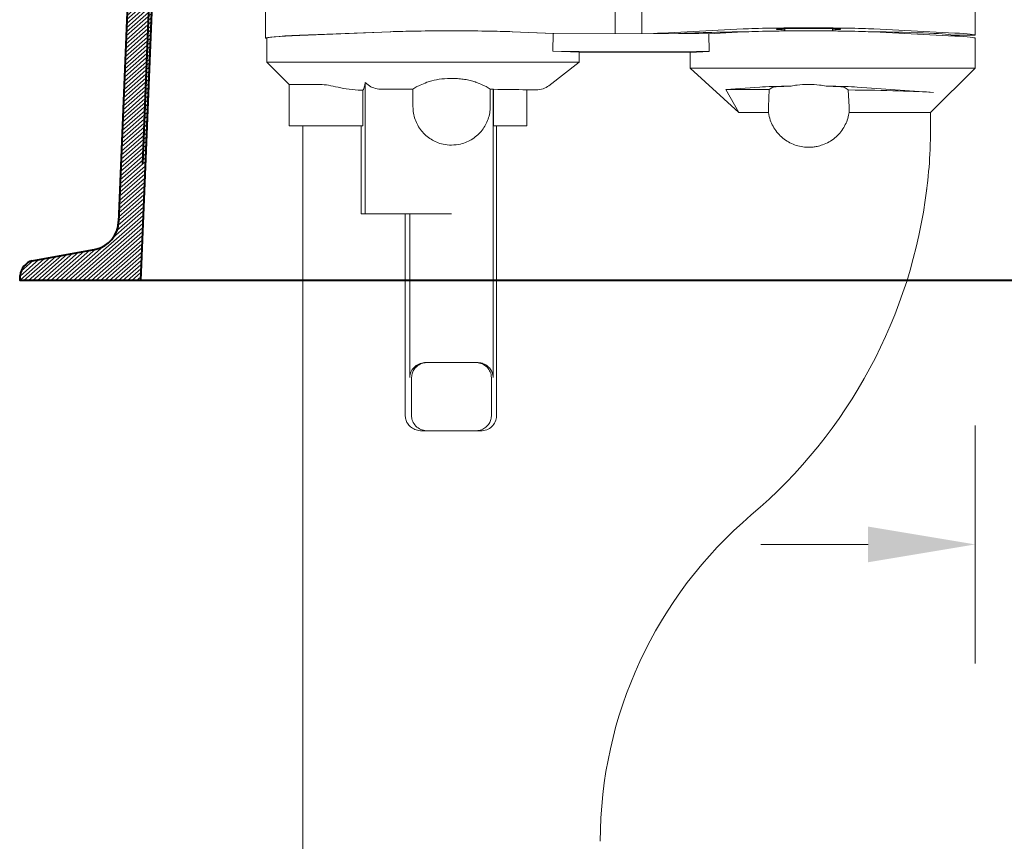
# Model space of a CAD drawing. Header units: metres. Extents: x 162359 to 162848, y 502589 to 502892.
# Tile 23 of 49: x 162842.689 to 162843.02, y 502689.383 to 502689.659. Entities that reach past the tile are written whole.
import ezdxf

# ---------------------------------------------------------------- set-up
doc = ezdxf.new("R2010")
doc.units = ezdxf.units.M
for name, color, linetype, lineweight in [('Default', 7, 'Continuous', 0), ('N-BH-IE-MEUBILAIR_WEGMEUBILAIR-G', 7, 'Continuous', 40), ('X-XX-AL-M', 7, 'Continuous', 18)]:
    doc.layers.add(name, color=color, linetype=linetype, lineweight=lineweight)
doc.styles.add('NLCS-ISO-M20-T18', font='NLCS-ISO.ttf', dxfattribs={"height": 0.036})
doc.dimstyles.new('NLCS-M20-T18-PIJL_L2_H2', dxfattribs={"dimscale": 0.02, "dimtxt": 2.5, "dimasz": 1.8, "dimexe": 2, "dimexo": 2, "dimgap": 0.7, "dimtad": 1, "dimzin": 0, "dimdsep": 46, "dimtxsty": 'NLCS-ISO-M20-T18', "dimcen": 0, "dimdle": 2, "dimclrd": 256, "dimclre": 256, "dimclrt": 10, "dimazin": 0, "dimtfac": 1, "dimtdec": 3, "dimtofl": 0, "dimtmove": 0, "dimatfit": 3, "dimfxl": 2, "dimfxlon": 1, "dimtfillclr": 256, "dimtolj": 1, "dimtzin": 0, "dimlwd": -1, "dimlwe": -1, "dimarcsym": 0})

# ---------------------------------------------------------------- blocks, each defined once
blk = doc.blocks.new('DGN_COMPLEXSHAPE9')
at = {"layer": 'N-BH-IE-MEUBILAIR_WEGMEUBILAIR-G', "lineweight": 13, "ltscale": 6.250000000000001}
for p, q in [((162832.0513079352, 502843.7256649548), (162832.0513079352, 502843.7256649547)), ((162832.0231410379, 502843.7108520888), (162832.0442863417, 502843.7161287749)), ((162832.0442863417, 502843.7161287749), (162832.0442863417, 502843.716128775)), ((162832.0231410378, 502843.7108520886), (162832.0231410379, 502843.7108520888)), ((162832.0193959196, 502843.7056703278), (162832.0193959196, 502843.7056703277))]:
    blk.add_line(p, q, dxfattribs=at)
at = {"layer": 'N-BH-IE-MEUBILAIR_WEGMEUBILAIR-G', "lineweight": 13, "ltscale": 6.250000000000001, "flags": 128}
blk.add_lwpolyline([(162832.0513079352, 502843.7256649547), (162832.0463946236, 502843.9450910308), (162832.0291143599, 502843.9700332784), (162832.0265749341, 502844.0099883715), (162832.0359574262, 502844.0105846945), (162832.0401746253, 502843.9766431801), (162832.0528951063, 502843.9774516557), (162832.0547241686, 502843.9486733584), (162832.0660084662, 502843.9493905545), (162832.0675416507, 502843.9252675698), (162832.0549788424, 502843.9244691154), (162832.0598597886, 502843.7064884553), (162832.0195069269, 502843.7039237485), (162832.0193959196, 502843.7056703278)], dxfattribs=at)
at = {"layer": 'N-BH-IE-MEUBILAIR_WEGMEUBILAIR-G', "lineweight": 13, "ltscale": 6.250000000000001}
for centre, major_axis, ratio, start_param, end_param in [((162832.0418627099, 502843.7255449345), (0.0006173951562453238, -0.009714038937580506), 0.9703747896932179, 0.1940628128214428, 1.521532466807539), ((162832.0252263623, 502843.7052178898), (0.0003820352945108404, -0.006010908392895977), 0.9703747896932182, 3.44097578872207, 4.57559531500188)]:
    blk.add_ellipse(centre, major_axis=major_axis, ratio=ratio, start_param=start_param, end_param=end_param, dxfattribs=at)
blk = doc.blocks.new('*D31')
at = {"layer": 'X-XX-AL-M', "ltscale": 2.5, "transparency": 16777216}
for p, q in [((162843.0103419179, 502689.522539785), (162843.0103419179, 502689.442539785)), ((162843.0473720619, 502689.522539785), (162843.0473720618, 502689.442539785)), ((162842.9743419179, 502689.482539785), (162842.9383419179, 502689.482539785)), ((162843.0833720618, 502689.482539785), (162843.2301720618, 502689.482539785))]:
    blk.add_line(p, q, dxfattribs=at)
for points in [[(162842.9743419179, 502689.488539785), (162842.9743419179, 502689.476539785), (162843.0103419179, 502689.482539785)], [(162843.0833720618, 502689.488539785), (162843.0833720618, 502689.476539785), (162843.0473720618, 502689.482539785)]]:
    blk.add_solid(points, dxfattribs=at)
at = {"layer": 'X-XX-AL-M', "color": 10, "ltscale": 2.5, "transparency": 16777216, "insert": (162843.1747720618, 502689.514539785), "char_height": 0.036, "attachment_point": 5, "style": 'NLCS-ISO-M20-T18'}
blk.add_mtext('\\A1;0.04', dxfattribs=at)

msp = doc.modelspace()

# ---------------------------------------------------------------- hatches: boundary and pattern name
at = {"layer": 'N-BH-IE-MEUBILAIR_WEGMEUBILAIR-G', "lineweight": 13}
h = msp.add_hatch(dxfattribs=at)
h.set_pattern_fill('USER', color=256, scale=0.001, angle=41.36334372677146, style=0, pattern_type=0)
h.set_pattern_definition([(41.36334372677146, (162843.2264092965, 502689.8431333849), (-0.0006608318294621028, 0.0007505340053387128), [])])
edge = h.paths.add_edge_path()
edge.add_line((162842.6893426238, 502689.5729940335), (162842.6893426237, 502689.5729940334))
edge.add_ellipse((162842.6951326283, 502689.5721726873), major_axis=(-3.697605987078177e-13, 0.006023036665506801), ratio=0.9703747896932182, start_angle=377.1533901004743, end_angle=442.1623003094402, ccw=False)
edge.add_line((162842.6934088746, 502689.5779278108), (162842.6934088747, 502689.577927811))
edge.add_line((162842.6934088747, 502689.577927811), (162842.7148462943, 502689.5818526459))
edge.add_line((162842.7148462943, 502689.5818526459), (162842.7148462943, 502689.581852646))
edge.add_ellipse((162842.7130248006, 502689.5914035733), major_axis=(-5.97558408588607e-13, 0.00973363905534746), ratio=0.9703747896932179, start_angle=191.1189801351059, end_angle=267.177388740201)
edge.add_line((162842.7224586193, 502689.5909242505), (162842.7224586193, 502689.5909242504))
edge.add_line((162842.7224586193, 502689.5909242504), (162842.7314731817, 502689.8102201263))
edge.add_line((162842.7314731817, 502689.8102201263), (162842.7158097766, 502689.8362082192))
edge.add_line((162842.7158097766, 502689.8362082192), (162842.7158097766, 502689.8762439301))
edge.add_line((162842.7158097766, 502689.8762439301), (162842.7252111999, 502689.87624393))
edge.add_line((162842.7252111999, 502689.8762439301), (162842.7272670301, 502689.8421032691))
edge.add_line((162842.7272670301, 502689.8421032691), (162842.7400131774, 502689.8421032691))
edge.add_line((162842.7400131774, 502689.8421032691), (162842.7400131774, 502689.8132669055))
edge.add_line((162842.7400131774, 502689.8132669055), (162842.7513202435, 502689.8132669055))
edge.add_line((162842.7513202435, 502689.8132669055), (162842.7513202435, 502689.7890952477))
edge.add_line((162842.7513202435, 502689.7890952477), (162842.7387320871, 502689.7890952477))
edge.add_line((162842.7387320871, 502689.7890952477), (162842.7297769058, 502689.5712439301))
edge.add_line((162842.7297769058, 502689.5712439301), (162842.6893426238, 502689.5712439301))
edge.add_line((162842.6893426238, 502689.5712439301), (162842.6893426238, 502689.5729940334))

# ---------------------------------------------------------------- linework, layer by layer
at = {"layer": 'Default'}
for p, q in [((162842.8983419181, 502689.654313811), (162842.898341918, 502689.6707381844)), ((162843.010341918, 502689.6707381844), (162843.010341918, 502689.6537381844)), ((162842.771841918, 502689.6527205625), (162842.771841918, 502689.6617205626)), ((162842.889341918, 502689.6617205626), (162842.8893419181, 502689.6543326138)), ((162842.7832920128, 502689.6537221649), (162842.8139219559, 502689.654926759)), ((162842.7833668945, 502689.6537009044), (162842.813787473, 502689.654921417)), ((162842.8547618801, 502689.654926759), (162842.868777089, 502689.6543755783)), ((162842.854896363, 502689.6549214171), (162842.8684859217, 502689.6543761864)), ((162842.868364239, 502689.6483787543), (162842.8684859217, 502689.6543761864)), ((162842.9208336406, 502689.6542668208), (162842.8684859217, 502689.6543761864)), ((162842.9323682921, 502689.6558602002), (162842.9051209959, 502689.6544749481)), ((162842.9208336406, 502689.6542668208), (162842.9323682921, 502689.6548573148)), ((162842.9208336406, 502689.6542668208), (162842.9209204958, 502689.6482689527)), ((162842.9463419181, 502689.655184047), (162842.946341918, 502689.6559381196)), ((162842.962341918, 502689.6559381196), (162842.962341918, 502689.6551840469)), ((162843.0035628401, 502689.6544749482), (162842.976315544, 502689.6558602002)), ((162842.976315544, 502689.6548573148), (162843.0035628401, 502689.6534624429)), ((162842.771841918, 502689.6527205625), (162842.772341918, 502689.6527205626)), ((162842.772341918, 502689.6447205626), (162842.772341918, 502689.6527205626)), ((162843.002341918, 502689.6537381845), (162843.002341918, 502689.6535249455)), ((162843.002341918, 502689.6537381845), (162843.010341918, 502689.6537381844)), ((162843.010341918, 502689.6527205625), (162843.010341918, 502689.6427205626)), ((162842.8772718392, 502689.6480213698), (162842.868364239, 502689.6483787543)), ((162842.9209204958, 502689.6482689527), (162842.868364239, 502689.6483787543)), ((162842.8772718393, 502689.6447205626), (162842.8772718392, 502689.6480213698)), ((162842.8772718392, 502689.6480213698), (162842.9145623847, 502689.6479434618)), ((162842.9209204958, 502689.6482689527), (162842.9145623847, 502689.6479434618)), ((162842.9145623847, 502689.6427205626), (162842.9145623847, 502689.6479434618)), ((162842.779841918, 502689.6372205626), (162842.772341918, 502689.6447205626)), ((162842.7833668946, 502689.6447205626), (162842.772341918, 502689.6447205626)), ((162842.813787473, 502689.6447205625), (162842.7833668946, 502689.6447205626)), ((162842.854896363, 502689.6447205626), (162842.813787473, 502689.6447205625)), ((162842.8772718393, 502689.6447205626), (162842.854896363, 502689.6447205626)), ((162842.8670868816, 502689.6367827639), (162842.8772718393, 502689.6447205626)), ((162842.9323682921, 502689.6427205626), (162842.9145623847, 502689.6427205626)), ((162842.9145623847, 502689.6427205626), (162842.9309591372, 502689.6277205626)), ((162843.0035628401, 502689.6427205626), (162842.9323682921, 502689.6427205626)), ((162843.010341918, 502689.6427205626), (162842.995341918, 502689.6277205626)), ((162843.010341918, 502689.6427205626), (162843.0035628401, 502689.6427205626)), ((162842.8053419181, 502689.637871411), (162842.8051843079, 502689.63697553)), ((162842.8063550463, 502689.6370384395), (162842.8053419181, 502689.637871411)), ((162842.8053419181, 502689.637871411), (162842.805341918, 502689.5937205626)), ((162842.779841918, 502689.6233205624), (162842.779841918, 502689.6372205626)), ((162842.779841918, 502689.6372205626), (162842.7895332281, 502689.6372205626)), ((162842.8045210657, 502689.6353135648), (162842.8045462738, 502689.6353236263)), ((162842.8045210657, 502689.6353135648), (162842.8045210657, 502689.6233205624)), ((162842.810456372, 502689.6356412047), (162842.8214083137, 502689.6356412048)), ((162842.8223583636, 502689.6362742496), (162842.8214083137, 502689.6356412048)), ((162842.8214083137, 502689.6356412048), (162842.8214083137, 502689.6297155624)), ((162842.8223799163, 502689.6362859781), (162842.8223709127, 502689.6362814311)), ((162842.8463129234, 502689.6362814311), (162842.8463039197, 502689.6362859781)), ((162842.8473573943, 502689.6355866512), (162842.8463254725, 502689.6362742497)), ((162842.8473573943, 502689.6355866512), (162842.8473573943, 502689.6297155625)), ((162842.8484911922, 502689.6355584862), (162842.848341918, 502689.6355779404)), ((162842.8483419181, 502689.5387205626), (162842.848341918, 502689.6355779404)), ((162842.8484911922, 502689.6355584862), (162842.8484911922, 502689.6233205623)), ((162842.8597160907, 502689.6354048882), (162842.8627747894, 502689.6353968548)), ((162842.8597160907, 502689.6233205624), (162842.8597160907, 502689.6354048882)), ((162842.9265213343, 502689.6355019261), (162842.9380117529, 502689.6362998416)), ((162842.9411395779, 502689.6354621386), (162842.9265213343, 502689.6355019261)), ((162842.9265213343, 502689.6355019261), (162842.9309591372, 502689.6277205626)), ((162842.9411395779, 502689.6354621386), (162842.9408387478, 502689.6297155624)), ((162842.9423583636, 502689.6362742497), (162842.9411395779, 502689.6354621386)), ((162842.9677073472, 502689.6353534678), (162842.9663254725, 502689.6362742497)), ((162842.9677073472, 502689.6353534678), (162842.9680217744, 502689.6297155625)), ((162842.9706720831, 502689.6362998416), (162842.9963519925, 502689.6345165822)), ((162842.9309591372, 502689.6277205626), (162842.9408807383, 502689.6277205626)), ((162842.9408387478, 502689.6297155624), (162842.9408807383, 502689.6277205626)), ((162842.9680217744, 502689.6297155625), (162842.9679866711, 502689.6277205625)), ((162842.9679866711, 502689.6277205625), (162842.995341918, 502689.6277205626)), ((162842.995341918, 502689.6277205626), (162842.995341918, 502689.6227205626)), ((162842.779841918, 502689.6233205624), (162842.8045210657, 502689.6233205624)), ((162842.784341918, 502689.2627919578), (162842.784341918, 502689.6233205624)), ((162842.804007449, 502689.6233205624), (162842.804007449, 502689.5937205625)), ((162842.8484911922, 502689.6233205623), (162842.8597160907, 502689.6233205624)), ((162842.8494631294, 502689.5257205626), (162842.8494631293, 502689.6233205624)), ((162842.805341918, 502689.5937205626), (162842.804007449, 502689.5937205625)), ((162842.834341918, 502689.5937205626), (162842.805341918, 502689.5937205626)), ((162842.818826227, 502689.5257205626), (162842.818826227, 502689.5937205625)), ((162842.820341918, 502689.5387205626), (162842.820341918, 502689.5937205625)), ((162842.8422935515, 502689.5437205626), (162842.8258260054, 502689.5437205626)), ((162842.8428578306, 502689.5437205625), (162842.8422935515, 502689.5437205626)), ((162842.8209347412, 502689.5257205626), (162842.8209347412, 502689.5387205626)), ((162842.8477490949, 502689.5257205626), (162842.8477490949, 502689.5387205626)), ((162842.824396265, 502689.5207205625), (162842.8263902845, 502689.5207205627)), ((162842.8263902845, 502689.5207205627), (162842.8422935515, 502689.5207205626)), ((162842.8422935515, 502689.5207205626), (162842.8441802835, 502689.5207205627)), ((162842.9350917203, 502689.4924493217), (162842.9350909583, 502689.492448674))]:
    msp.add_line(p, q, dxfattribs=at)
for centre, radius, start, end in [((162842.8243824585, 502689.6227205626), 0.170959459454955, 310.3590992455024, 353.117826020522), ((162843.028341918, 502689.3827205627), 0.144, 130.3590992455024, 180.0000000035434)]:
    msp.add_arc(centre, radius, start, end, dxfattribs=at)
for centre, major_axis, ratio, start_param, end_param in [((162842.834341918, 502689.654526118), (-0.025, -1.534785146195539e-12), 0.02777777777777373, 3.747162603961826, 5.677615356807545), ((162842.834341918, 502689.654526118), (-0.025, -1.534785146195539e-12), 0.02777777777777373, 3.756549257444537, 5.668228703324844), ((162842.9543419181, 502689.6537381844), (-0.05600000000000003, -3.437919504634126e-12), 0.02758620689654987, 5.78603463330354, 5.907058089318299), ((162842.9543419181, 502689.6537381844), (-0.04800000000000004, -2.946788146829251e-12), 0.02758620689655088, 5.14298909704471, 5.854959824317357), ((162842.9543419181, 502689.6555312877), (-0.02500000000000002, -1.534785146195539e-12), 0.02758620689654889, 3.638743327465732, 5.786034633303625), ((162842.954341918, 502689.6545261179), (-0.02500000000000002, -1.53478584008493e-12), 0.0277777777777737, 3.638743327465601, 5.786034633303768), ((162842.954341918, 502689.6557374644), (-0.01081236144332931, -6.637860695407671e-13), 0.02758628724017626, 2.403708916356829, 7.021069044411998), ((162842.9543419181, 502689.6537381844), (-0.04800000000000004, -2.946788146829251e-12), 0.02758620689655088, 3.141592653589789, 4.281788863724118), ((162842.9543419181, 502689.6537381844), (-0.05600000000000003, -3.437919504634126e-12), 0.02758620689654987, 3.141592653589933, 3.638743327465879), ((162842.834341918, 502689.6527205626), (-0.06250000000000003, -3.836962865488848e-12), 0.02777777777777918, 5.668228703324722, 6.283185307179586), ((162842.834341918, 502689.6527205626), (-0.06200000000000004, -3.806267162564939e-12), 0.02777777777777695, 5.677615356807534, 6.283185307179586), ((162842.954341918, 502689.6527205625), (-0.05600000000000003, -3.437919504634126e-12), 0.02777777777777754, 3.141592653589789, 3.638743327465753), ((162842.834341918, 502689.5827205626), (-0.05202078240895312, 0.0520207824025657), 0.3123903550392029, 5.811854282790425, 5.980400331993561), ((162842.834341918, 502689.6337205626), (-0.05450000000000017, -3.345829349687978e-12), 0.03492076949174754, 5.291370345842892, 5.297590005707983), ((162842.8045286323, 502689.6403196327), (5.27496012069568e-05, 0.005009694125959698), 0.1848740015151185, 3.217504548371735, 3.983455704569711), ((162842.8105697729, 502689.6406442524), (0.005957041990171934, 0.0003201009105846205), 0.8381335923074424, 3.882412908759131, 4.648364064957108), ((162842.834341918, 502689.6362523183), (-0.01199999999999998, -7.36696870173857e-13), 0.03492076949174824, 6.213655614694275, 6.230825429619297), ((162842.834341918, 502689.6362523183), (-0.01199999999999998, -7.36696870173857e-13), 0.03492076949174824, 3.193952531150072, 3.211122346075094), ((162842.834341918, 502689.6337205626), (-0.05499999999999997, -3.376528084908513e-12), 0.03492076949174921, 4.455011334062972, 4.47347764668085), ((162842.834341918, 502689.6337205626), (-0.05450000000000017, -3.345829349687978e-12), 0.03492076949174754, 4.228097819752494, 4.449760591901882), ((162842.8626555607, 502689.6404002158), (-0.00626476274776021, 0.000306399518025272), 0.7971566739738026, 1.628782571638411, 2.394733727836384), ((162842.954341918, 502689.636012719), (-0.01828099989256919, -1.122296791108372e-12), 0.03494208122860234, 5.040317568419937, 5.816992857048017), ((162842.954341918, 502689.6362523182), (-0.01199999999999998, -7.36696870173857e-13), 0.03492076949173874, 5.225243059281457, 6.230825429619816), ((162842.954341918, 502689.636012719), (-0.01828099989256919, -1.122296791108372e-12), 0.03494208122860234, 3.607785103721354, 4.384460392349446), ((162842.954341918, 502689.6362523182), (-0.01199999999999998, -7.36696870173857e-13), 0.03492076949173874, 3.193952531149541, 4.199534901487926), ((162842.954341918, 502689.633777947), (-0.04702868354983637, -2.887156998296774e-12), 0.03494208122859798, 3.607785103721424, 4.424219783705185), ((162842.8441802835, 502689.5257205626), (-0.005282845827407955, -3.243213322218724e-13), 0.9464595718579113, 1.570796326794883, 3.141592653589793)]:
    msp.add_ellipse(centre, major_axis=major_axis, ratio=ratio, start_param=start_param, end_param=end_param, dxfattribs=at)
for points, knots in [([(162842.8260950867, 502689.6379141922), (162842.8252825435, 502689.6375847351), (162842.824021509, 502689.6370734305), (162842.8229661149, 502689.6365816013), (162842.8225218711, 502689.6363593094), (162842.8224137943, 502689.636303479), (162842.8223799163, 502689.6362859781)], [0, 0, 0, 0, 0.4196080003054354, 0.6512148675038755, 0.8906687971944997, 1, 1, 1, 1]), ([(162842.8425887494, 502689.6379141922), (162842.8424820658, 502689.6379547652), (162842.8418831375, 502689.6381825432), (162842.8406490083, 502689.6385481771), (162842.8388188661, 502689.6389098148), (162842.8368628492, 502689.6391390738), (162842.8342816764, 502689.6392679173), (162842.8310513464, 502689.6391212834), (162842.828069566, 502689.6386020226), (162842.8266190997, 502689.6380967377), (162842.8260950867, 502689.6379141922)], [0, 0, 0, 0, 0.02462064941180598, 0.1382218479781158, 0.2555559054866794, 0.3621631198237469, 0.4721428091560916, 0.6786977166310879, 0.883922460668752, 1, 1, 1, 1]), ([(162842.8463039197, 502689.6362859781), (162842.8460968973, 502689.6363928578), (162842.8456786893, 502689.6366087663), (162842.8441226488, 502689.6373064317), (162842.8429376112, 502689.6377759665), (162842.8425887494, 502689.6379141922)], [0, 0, 0, 0, 0.4088792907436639, 0.8259806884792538, 1, 1, 1, 1]), ([(162842.795372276, 502689.6364482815), (162842.7965551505, 502689.636182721), (162842.798935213, 502689.6356483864), (162842.8019987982, 502689.635295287), (162842.8038179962, 502689.6353048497), (162842.8042379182, 502689.6353070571)], [0, 0, 0, 0, 0.4318103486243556, 0.8688458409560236, 1, 1, 1, 1]), ([(162842.9602299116, 502689.6366174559), (162842.9595212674, 502689.636753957), (162842.9576631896, 502689.6371118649), (162842.9542674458, 502689.6372928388), (162842.9509223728, 502689.6370961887), (162842.949129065, 502689.6367483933), (162842.9484539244, 502689.6366174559)], [0, 0, 0, 0, 0.1939126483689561, 0.5084424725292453, 0.8149394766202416, 1, 1, 1, 1]), ([(162842.8214083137, 502689.6297155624), (162842.8214427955, 502689.6289992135), (162842.8215127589, 502689.6275457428), (162842.822076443, 502689.6254364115), (162842.8229676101, 502689.6234295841), (162842.8241796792, 502689.621618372), (162842.8256902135, 502689.6200214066), (162842.827432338, 502689.6187112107), (162842.8293865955, 502689.617710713), (162842.8316908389, 502689.6169535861), (162842.8333853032, 502689.6168469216), (162842.834341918, 502689.6167867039)], [0, 0, 0, 0, 0.1058137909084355, 0.2146959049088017, 0.3205087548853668, 0.4293903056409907, 0.5352532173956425, 0.6441902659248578, 0.7499913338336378, 0.858856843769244, 1, 1, 1, 1]), ([(162842.8473573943, 502689.6297155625), (162842.847324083, 502689.6290136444), (162842.8472564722, 502689.6275889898), (162842.8467119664, 502689.6255236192), (162842.8458558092, 502689.623559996), (162842.8446877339, 502689.6217740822), (162842.8432231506, 502689.6201819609), (162842.8415073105, 502689.6188470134), (162842.8395592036, 502689.6178070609), (162842.8371712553, 502689.6169773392), (162842.8353807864, 502689.6168567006), (162842.834341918, 502689.6167867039)], [0, 0, 0, 0, 0.1029866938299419, 0.2090278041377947, 0.3119986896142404, 0.4178541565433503, 0.5228583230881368, 0.6307932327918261, 0.7377177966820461, 0.8478182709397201, 1, 1, 1, 1]), ([(162842.9408807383, 502689.6277205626), (162842.9410537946, 502689.6268719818), (162842.9413780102, 502689.6252821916), (162842.9423801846, 502689.6230905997), (162842.9436467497, 502689.6211797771), (162842.9452370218, 502689.6194943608), (162842.9470702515, 502689.6181104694), (162842.9491289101, 502689.6170436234), (162842.9513208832, 502689.6163412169), (162842.9536209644, 502689.616018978), (162842.9556163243, 502689.616060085), (162842.9568223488, 502689.6162815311), (162842.9572612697, 502689.616362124)], [0, 0, 0, 0, 0.1158860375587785, 0.2171090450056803, 0.3212608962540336, 0.4226591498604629, 0.5269864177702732, 0.6286022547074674, 0.7331471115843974, 0.8350949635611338, 0.9399844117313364, 1, 1, 1, 1]), ([(162842.9661894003, 502689.6227205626), (162842.9665357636, 502689.6233629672), (162842.9672383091, 502689.6246659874), (162842.9677588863, 502689.6263882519), (162842.9679364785, 502689.6274269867), (162842.9679866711, 502689.6277205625)], [0, 0, 0, 0, 0.4109317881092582, 0.8335127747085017, 1, 1, 1, 1]), ([(162842.9661894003, 502689.6227205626), (162842.9657598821, 502689.6220801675), (162842.9648883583, 502689.6207807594), (162842.9631968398, 502689.6191599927), (162842.9612565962, 502689.6178138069), (162842.9595386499, 502689.617023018), (162842.9581819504, 502689.6165784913), (162842.9575686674, 502689.6164343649), (162842.9572612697, 502689.616362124)], [0, 0, 0, 0, 0.2053829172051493, 0.4167368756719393, 0.6221078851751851, 0.8335434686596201, 0.9165664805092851, 1, 1, 1, 1]), ([(162842.9939940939, 502689.6015117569), (162842.9941385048, 502689.6026477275), (162842.9947818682, 502689.607708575), (162842.9952524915, 502689.6147932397), (162842.9953195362, 502689.6207364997), (162842.995341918, 502689.6227205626)], [0, 0, 0, 0, 0.1616416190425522, 0.720127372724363, 1, 1, 1, 1]), ([(162842.8258260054, 502689.5437205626), (162842.8251590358, 502689.5436541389), (162842.823824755, 502689.5435212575), (162842.8220730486, 502689.5425009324), (162842.8208345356, 502689.5410305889), (162842.8203753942, 502689.5396513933), (162842.8203481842, 502689.5388947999), (162842.820341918, 502689.5387205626)], [0, 0, 0, 0, 0.2440889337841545, 0.4883028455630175, 0.725762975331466, 0.9368454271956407, 1, 1, 1, 1]), ([(162842.8209347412, 502689.5387205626), (162842.820986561, 502689.5392351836), (162842.8210900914, 502689.5402633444), (162842.821882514, 502689.5416488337), (162842.8230759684, 502689.5427808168), (162842.824632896, 502689.5435668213), (162842.825809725, 502689.5436697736), (162842.8263902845, 502689.5437205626)], [0, 0, 0, 0, 0.1863457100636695, 0.3722995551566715, 0.5684764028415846, 0.7871184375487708, 1, 1, 1, 1]), ([(162842.8422935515, 502689.5437205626), (162842.8429528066, 502689.5436550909), (162842.8442716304, 502689.5435241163), (162842.846006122, 502689.5425168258), (162842.8472393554, 502689.5410628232), (162842.8477118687, 502689.5396811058), (162842.8477417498, 502689.5389100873), (162842.8477490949, 502689.5387205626)], [0, 0, 0, 0, 0.241733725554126, 0.4835824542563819, 0.7192892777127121, 0.9309982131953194, 1, 1, 1, 1]), ([(162842.8483419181, 502689.5387205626), (162842.8482904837, 502689.5392314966), (162842.848187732, 502689.5402522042), (162842.8474025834, 502689.5416284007), (162842.8462178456, 502689.5427594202), (162842.8446518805, 502689.5435605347), (162842.8434560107, 502689.5436672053), (162842.8428578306, 502689.5437205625)], [0, 0, 0, 0, 0.1841608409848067, 0.3679032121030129, 0.5624561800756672, 0.7811383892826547, 1, 1, 1, 1]), ([(162842.818826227, 502689.5257205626), (162842.8188764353, 502689.5252210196), (162842.8189767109, 502689.5242233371), (162842.81973872, 502689.5228763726), (162842.8208951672, 502689.5217493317), (162842.8224875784, 502689.5209009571), (162842.8237424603, 502689.5207823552), (162842.824396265, 502689.5207205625)], [0, 0, 0, 0, 0.1774240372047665, 0.3543497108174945, 0.5437231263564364, 0.7622756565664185, 1, 1, 1, 1]), ([(162842.8263902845, 502689.5207205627), (162842.8257310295, 502689.5207860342), (162842.8244122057, 502689.5209170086), (162842.822677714, 502689.5219242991), (162842.8214444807, 502689.5233783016), (162842.8209719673, 502689.5247600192), (162842.8209420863, 502689.5255310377), (162842.8209347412, 502689.5257205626)], [0, 0, 0, 0, 0.2417337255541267, 0.4835824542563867, 0.7192892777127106, 0.9309982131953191, 1, 1, 1, 1]), ([(162842.8477490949, 502689.5257205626), (162842.8476972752, 502689.5252059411), (162842.8475937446, 502689.5241777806), (162842.846801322, 502689.5227922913), (162842.8456078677, 502689.5216603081), (162842.84405094, 502689.5208743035), (162842.8428741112, 502689.5207713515), (162842.8422935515, 502689.5207205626)], [0, 0, 0, 0, 0.186345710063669, 0.3722995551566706, 0.5684764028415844, 0.78711843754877, 1, 1, 1, 1])]:
    msp.add_open_spline(points, degree=3, knots=knots, dxfattribs=at)
at = {"layer": 'N-BH-IE-MEUBILAIR_WEGMEUBILAIR-G', "ltscale": 6.250000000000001}
for p, q in [((162842.7314731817, 502689.8102201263), (162842.7224586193, 502689.5909242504)), ((162842.7387320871, 502689.7890952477), (162842.7305713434, 502689.5905700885)), ((162842.7305713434, 502689.6105700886), (162842.7355436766, 502689.7315312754)), ((162842.7355436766, 502689.7115312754), (162842.7297769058, 502689.5712439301)), ((162842.6934088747, 502689.577927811), (162842.7148837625, 502689.5818595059))]:
    msp.add_line(p, q, dxfattribs=at)
at = {"layer": 'N-BH-IE-MEUBILAIR_WEGMEUBILAIR-G', "ltscale": 6.250000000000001, "flags": 128}
msp.add_lwpolyline([(162843.0902769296, 502689.5712439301), (162842.6893426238, 502689.5712439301), (162842.6893426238, 502689.5729940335)], dxfattribs=at)
at = {"layer": 'N-BH-IE-MEUBILAIR_WEGMEUBILAIR-G', "ltscale": 6.250000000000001}
for centre, major_axis, ratio, start_param, end_param in [((162842.7130248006, 502689.5914035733), (5.975589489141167e-13, -0.00973363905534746), 0.9703747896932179, 0.1940628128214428, 1.541423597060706), ((162842.6951326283, 502689.5721726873), (3.697609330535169e-13, -0.006023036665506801), 0.9703747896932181, 3.44097578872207, 4.57559531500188)]:
    msp.add_ellipse(centre, major_axis=major_axis, ratio=ratio, start_param=start_param, end_param=end_param, dxfattribs=at)

# ---------------------------------------------------------------- block references
at = {"layer": 'N-BH-IE-MEUBILAIR_WEGMEUBILAIR-G', "lineweight": 13, "ltscale": 6.250000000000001, "rotation": 356.3633437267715}
msp.add_blockref('DGN_COMPLEXSHAPE9', (-31556.32564785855, 11186.69218502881), dxfattribs=at)

# ---------------------------------------------------------------- dimensions: what is measured, and where the dimension line sits
at = {"layer": 'X-XX-AL-M', "ltscale": 2.5}
dim = msp.add_linear_dim(base=(162843.0473720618, 502689.482539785), p1=(162843.010341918, 502689.6622381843), p2=(162843.047372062, 502689.6622381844), angle=359.9999999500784, dimstyle='NLCS-M20-T18-PIJL_L2_H2', dxfattribs=at)
dim.commit()
dim.dimension.update_dxf_attribs({"geometry": '*D31', "text_midpoint": (162843.1747720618, 502689.482539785), "dimtype": 160})

doc.saveas('drawing.dxf')
